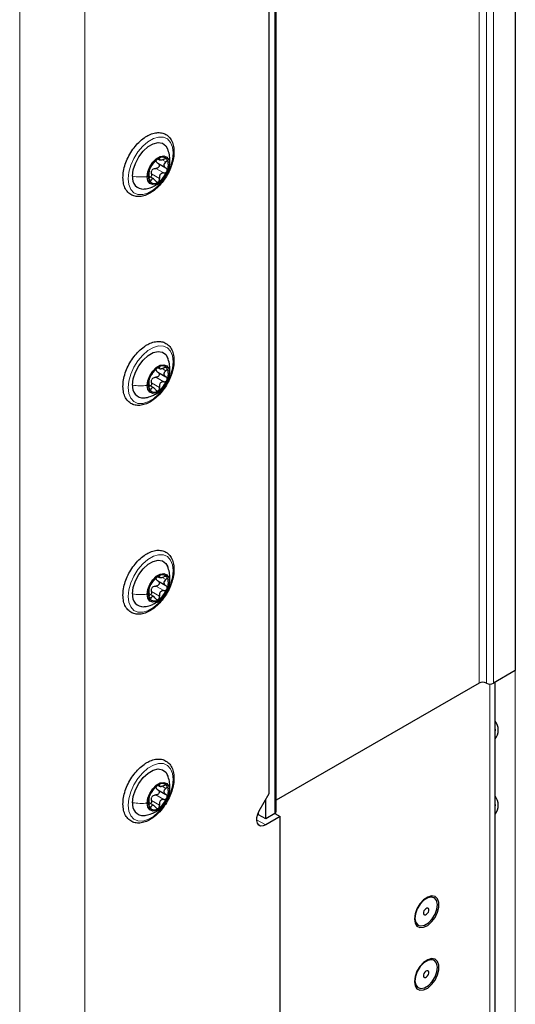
# Paper-space layout 'Blatt2' of a CAD drawing. Header units: millimetres. Extents: x 5 to 418, y 2 to 292.
# Tile 100 of 124: x 311 to 327, y 121 to 153. Entities that reach past the tile are written whole.
import ezdxf

# ---------------------------------------------------------------- set-up
doc = ezdxf.new("R2010")
doc.units = ezdxf.units.MM

psp = doc.layouts.new('Blatt2')

# ---------------------------------------------------------------- linework, layer by layer
at = {"color": 7, "linetype": 'Continuous', "lineweight": 18}
for p, q in [((311.154, 213.761), (311.154, 81.754)), ((313.275, 213.761), (313.275, 81.754)), ((326.121, 131.705), (326.121, 213.087)), ((326.357, 213.087), (326.357, 131.705)), ((326.593, 213.087), (326.593, 131.705)), ((327.3, 96.321), (327.3, 212.95)), ((319.463, 127.453), (319.463, 208.76)), ((315.683, 148.806), (315.707, 148.792)), ((315.79, 148.76), (315.917, 148.687)), ((316.045, 148.739), (316.031, 148.627)), ((315.448, 148.296), (315.707, 148.147)), ((315.593, 148.477), (315.852, 148.328)), ((315.367, 148.124), (315.433, 148.086)), ((315.683, 142.001), (315.707, 141.987)), ((315.79, 141.956), (315.917, 141.883)), ((316.045, 141.934), (316.031, 141.823)), ((315.593, 141.673), (315.852, 141.523)), ((315.367, 141.319), (315.433, 141.281)), ((315.448, 141.492), (315.707, 141.342)), ((315.683, 135.197), (315.707, 135.183)), ((315.79, 135.151), (315.917, 135.078)), ((316.045, 135.13), (316.031, 135.018)), ((315.593, 134.868), (315.852, 134.719)), ((315.367, 134.515), (315.433, 134.477)), ((315.448, 134.687), (315.707, 134.538)), ((326.475, 116.462), (326.475, 131.676)), ((315.683, 128.392), (315.707, 128.378)), ((315.79, 128.347), (315.917, 128.274)), ((315.593, 128.064), (315.852, 127.914)), ((316.045, 128.325), (316.031, 128.214)), ((315.367, 127.71), (315.433, 127.672)), ((315.448, 127.883), (315.707, 127.733)), ((318.873, 127.255), (319.168, 127.085))]:
    psp.add_line(p, q, dxfattribs=at)
at = {"color": 7, "linetype": 'Continuous', "lineweight": 25}
for p, q in [((327.3, 213.495), (327.3, 132.113)), ((319.511, 127.521), (319.511, 208.788)), ((319.286, 128.111), (319.286, 207.7)), ((315.653, 148.645), (315.915, 148.494)), ((315.664, 148.788), (315.713, 148.76)), ((315.897, 148.231), (315.919, 148.271)), ((315.523, 148.133), (315.373, 148.219)), ((315.653, 141.841), (315.915, 141.69)), ((315.664, 141.984), (315.713, 141.955)), ((315.523, 141.328), (315.373, 141.415)), ((315.897, 141.427), (315.919, 141.467)), ((315.658, 135.183), (315.713, 135.151)), ((315.653, 135.036), (315.915, 134.885)), ((315.523, 134.524), (315.373, 134.61)), ((315.897, 134.622), (315.919, 134.662)), ((327.3, 132.113), (326.593, 131.705)), ((326.121, 131.705), (319.511, 127.889)), ((326.646, 116.7), (326.646, 131.735)), ((315.664, 128.375), (315.713, 128.346)), ((315.653, 128.232), (315.915, 128.081)), ((318.96, 127.546), (319.286, 128.111)), ((315.523, 127.719), (315.373, 127.806)), ((315.897, 127.818), (315.919, 127.858)), ((319.168, 127.282), (319.168, 127.906)), ((318.932, 127.487), (318.93, 127.488)), ((318.932, 127.418), (318.932, 127.493)), ((319.168, 127.282), (318.932, 127.418)), ((319.463, 127.453), (319.168, 127.282)), ((319.468, 127.456), (319.639, 127.357)), ((319.639, 127.357), (319.168, 127.085)), ((319.639, 90.378), (319.639, 127.357)), ((324.654, 124.711), (324.65, 124.713)), ((324.134, 123.818), (324.138, 123.816)), ((324.654, 122.669), (324.65, 122.672)), ((324.134, 121.777), (324.138, 121.774))]:
    psp.add_line(p, q, dxfattribs=at)
at = {"color": 7, "linetype": 'Continuous', "lineweight": 18, "flags": 128}
for points in [[(316.151, 148.982), (316.13, 148.768), (316.067, 148.542), (315.967, 148.317), (315.835, 148.106), (315.679, 147.921), (315.508, 147.774), (315.332, 147.672), (315.161, 147.622), (315.005, 147.626), (314.873, 147.685), (314.773, 147.795), (314.711, 147.949), (314.69, 148.139), (314.711, 148.353), (314.773, 148.579), (314.873, 148.804), (315.005, 149.015), (315.161, 149.2), (315.332, 149.347), (315.508, 149.449), (315.679, 149.499), (315.835, 149.495), (315.967, 149.436), (316.067, 149.326), (316.13, 149.172), (316.151, 148.982)], [(316.151, 142.178), (316.13, 141.964), (316.067, 141.737), (315.967, 141.512), (315.835, 141.301), (315.679, 141.117), (315.508, 140.969), (315.332, 140.868), (315.161, 140.817), (315.005, 140.822), (314.873, 140.881), (314.773, 140.99), (314.711, 141.145), (314.69, 141.334), (314.711, 141.548), (314.773, 141.775), (314.873, 142), (315.005, 142.211), (315.161, 142.395), (315.332, 142.543), (315.508, 142.644), (315.679, 142.695), (315.835, 142.69), (315.967, 142.631), (316.067, 142.522), (316.13, 142.367), (316.151, 142.178)], [(316.151, 135.373), (316.13, 135.159), (316.067, 134.933), (315.967, 134.708), (315.835, 134.497), (315.679, 134.312), (315.508, 134.165), (315.332, 134.063), (315.161, 134.013), (315.005, 134.017), (314.873, 134.076), (314.773, 134.186), (314.711, 134.34), (314.69, 134.53), (314.711, 134.744), (314.773, 134.97), (314.873, 135.195), (315.005, 135.406), (315.161, 135.591), (315.332, 135.738), (315.508, 135.84), (315.679, 135.89), (315.835, 135.886), (315.967, 135.827), (316.067, 135.717), (316.13, 135.563), (316.151, 135.373)], [(316.151, 128.569), (316.13, 128.355), (316.067, 128.128), (315.967, 127.903), (315.835, 127.692), (315.679, 127.508), (315.508, 127.36), (315.332, 127.259), (315.161, 127.208), (315.005, 127.213), (314.873, 127.272), (314.773, 127.381), (314.711, 127.536), (314.69, 127.725), (314.711, 127.939), (314.773, 128.166), (314.873, 128.391), (315.005, 128.602), (315.161, 128.786), (315.332, 128.934), (315.508, 129.035), (315.679, 129.085), (315.835, 129.081), (315.967, 129.022), (316.067, 128.913), (316.13, 128.758), (316.151, 128.569)]]:
    psp.add_lwpolyline(points, dxfattribs=at)
at = {"color": 7, "linetype": 'Continuous', "lineweight": 25, "flags": 128}
for points in [[(314.831, 148.22), (314.855, 148.426), (314.925, 148.642), (315.034, 148.852), (315.176, 149.038), (315.336, 149.186), (315.504, 149.282), (315.665, 149.321), (315.806, 149.298), (315.916, 149.215), (315.972, 149.118)], [(315.305, 148.208), (315.327, 148.364), (315.39, 148.527), (315.486, 148.676), (315.605, 148.794), (315.731, 148.867), (315.849, 148.885), (315.946, 148.848), (316.009, 148.758), (316.031, 148.627)], [(316.031, 148.627), (316.009, 148.471), (315.946, 148.309), (315.849, 148.159), (315.731, 148.041), (315.605, 147.968), (315.486, 147.95), (315.39, 147.988), (315.327, 148.077), (315.305, 148.208)], [(314.831, 141.416), (314.855, 141.621), (314.925, 141.838), (315.034, 142.047), (315.176, 142.234), (315.336, 142.381), (315.504, 142.478), (315.665, 142.516), (315.806, 142.493), (315.916, 142.41), (315.979, 142.295)], [(315.305, 141.404), (315.327, 141.56), (315.39, 141.722), (315.486, 141.871), (315.605, 141.99), (315.731, 142.062), (315.849, 142.081), (315.946, 142.043), (316.009, 141.953), (316.031, 141.823)], [(316.031, 141.823), (316.009, 141.667), (315.946, 141.504), (315.849, 141.355), (315.731, 141.237), (315.605, 141.164), (315.486, 141.145), (315.39, 141.183), (315.327, 141.273), (315.305, 141.404)], [(314.831, 134.611), (314.855, 134.817), (314.925, 135.033), (315.034, 135.243), (315.176, 135.429), (315.336, 135.577), (315.504, 135.673), (315.665, 135.712), (315.806, 135.689), (315.916, 135.606), (315.979, 135.49)], [(315.305, 134.599), (315.327, 134.755), (315.39, 134.918), (315.486, 135.067), (315.605, 135.185), (315.731, 135.258), (315.849, 135.276), (315.946, 135.239), (316.009, 135.149), (316.031, 135.018)], [(316.031, 135.018), (316.009, 134.862), (315.946, 134.7), (315.849, 134.55), (315.731, 134.432), (315.605, 134.359), (315.486, 134.341), (315.39, 134.379), (315.327, 134.468), (315.305, 134.599)], [(326.646, 130.109), (326.652, 130.173), (326.646, 130.245)], [(314.831, 127.807), (314.855, 128.012), (314.925, 128.229), (315.034, 128.438), (315.176, 128.625), (315.336, 128.772), (315.504, 128.869), (315.665, 128.907), (315.806, 128.884), (315.916, 128.801), (315.979, 128.686)], [(315.305, 127.795), (315.327, 127.951), (315.39, 128.113), (315.486, 128.262), (315.605, 128.381), (315.731, 128.453), (315.849, 128.472), (315.946, 128.434), (316.009, 128.344), (316.031, 128.214)], [(316.031, 128.214), (316.009, 128.058), (315.946, 127.895), (315.849, 127.746), (315.731, 127.628), (315.605, 127.555), (315.486, 127.536), (315.39, 127.574), (315.327, 127.664), (315.305, 127.795)], [(326.646, 127.659), (326.652, 127.724), (326.646, 127.795)], [(319.168, 127.085), (319.082, 127.05), (319.004, 127.048), (318.94, 127.078), (318.896, 127.138), (318.875, 127.223), (318.879, 127.325), (318.908, 127.436), (318.96, 127.546)], [(324.012, 124.022), (324.033, 123.885), (324.096, 123.787), (324.193, 123.74), (324.314, 123.748), (324.445, 123.812), (324.573, 123.923), (324.684, 124.07), (324.765, 124.237), (324.808, 124.406), (324.808, 124.558), (324.765, 124.677), (324.684, 124.751), (324.573, 124.77), (324.445, 124.734), (324.314, 124.645), (324.193, 124.515), (324.096, 124.355), (324.033, 124.185), (324.012, 124.022)], [(324.197, 124.51), (324.103, 124.357), (324.044, 124.193), (324.027, 124.038), (324.054, 123.91), (324.122, 123.826), (324.134, 123.818)], [(324.201, 124.507), (324.107, 124.355), (324.048, 124.191), (324.031, 124.036), (324.058, 123.908), (324.126, 123.823), (324.226, 123.792), (324.347, 123.817), (324.474, 123.896), (324.591, 124.019), (324.685, 124.172), (324.744, 124.335), (324.761, 124.491), (324.734, 124.618), (324.666, 124.703), (324.566, 124.735), (324.445, 124.71), (324.318, 124.631), (324.201, 124.507)], [(324.65, 124.713), (324.562, 124.737), (324.441, 124.712), (324.314, 124.633), (324.197, 124.51)], [(324.349, 124.322), (324.324, 124.28), (324.31, 124.236), (324.309, 124.196), (324.321, 124.166), (324.345, 124.15), (324.376, 124.152), (324.411, 124.171), (324.443, 124.204), (324.468, 124.246), (324.482, 124.29), (324.483, 124.331), (324.471, 124.361), (324.447, 124.376), (324.415, 124.374), (324.381, 124.355), (324.349, 124.322)], [(324.012, 121.981), (324.033, 121.843), (324.096, 121.746), (324.193, 121.698), (324.314, 121.707), (324.445, 121.77), (324.573, 121.882), (324.684, 122.029), (324.765, 122.196), (324.808, 122.364), (324.808, 122.517), (324.765, 122.636), (324.684, 122.709), (324.573, 122.729), (324.445, 122.693), (324.314, 122.604), (324.193, 122.473), (324.096, 122.314), (324.033, 122.144), (324.012, 121.981)], [(324.201, 122.466), (324.107, 122.313), (324.048, 122.15), (324.031, 121.994), (324.058, 121.867), (324.126, 121.782), (324.226, 121.75), (324.347, 121.775), (324.474, 121.854), (324.591, 121.978), (324.685, 122.13), (324.744, 122.294), (324.761, 122.449), (324.734, 122.577), (324.666, 122.662), (324.566, 122.693), (324.445, 122.668), (324.318, 122.589), (324.201, 122.466)], [(324.65, 122.672), (324.562, 122.696), (324.441, 122.671), (324.314, 122.592), (324.197, 122.468)], [(324.197, 122.468), (324.103, 122.316), (324.044, 122.152), (324.027, 121.997), (324.054, 121.869), (324.122, 121.784), (324.134, 121.777)], [(324.349, 122.281), (324.324, 122.239), (324.31, 122.195), (324.309, 122.154), (324.321, 122.124), (324.345, 122.109), (324.376, 122.111), (324.411, 122.13), (324.443, 122.163), (324.468, 122.205), (324.482, 122.249), (324.483, 122.289), (324.471, 122.319), (324.447, 122.335), (324.415, 122.333), (324.381, 122.314), (324.349, 122.281)]]:
    psp.add_lwpolyline(points, dxfattribs=at)
at = {"color": 7, "linetype": 'Continuous', "lineweight": 25}
for centre, radius, start, end in [((316.054, 148.196), 0.716, 122.638, 159.7729), ((315.798, 148.64), 0.205, 40.5328, 129.2482), ((315.573, 148.583), 0.426, 333.4364, 26.5636), ((315.763, 148.253), 0.426, 153.4364, 206.5636), ((315.68, 148.263), 0.263, 135.2838, 147.1271), ((315.282, 148.64), 0.716, 302.638, 339.7729), ((315.181, 148.157), 0.355, 169.7453, 273.6168), ((315.538, 148.195), 0.205, 220.5328, 309.2482), ((316.054, 141.391), 0.716, 122.638, 159.7729), ((315.798, 141.835), 0.205, 40.5328, 129.2482), ((315.573, 141.778), 0.426, 333.4364, 26.5636), ((315.763, 141.448), 0.426, 153.4364, 206.5636), ((315.68, 141.459), 0.263, 135.2838, 147.1271), ((315.282, 141.835), 0.716, 302.638, 339.7729), ((315.181, 141.353), 0.355, 169.7453, 273.6168), ((315.538, 141.391), 0.205, 220.5328, 309.2482), ((316.054, 134.587), 0.716, 122.638, 159.7729), ((315.798, 135.031), 0.205, 40.5328, 129.2482), ((315.573, 134.974), 0.426, 333.4364, 26.5636), ((315.763, 134.644), 0.426, 153.4364, 206.5636), ((315.68, 134.654), 0.263, 135.2838, 147.1271), ((315.282, 135.031), 0.716, 302.638, 339.7729), ((315.181, 134.548), 0.355, 169.7453, 273.6168), ((315.538, 134.586), 0.205, 220.5328, 309.2482), ((326.239, 131.477), 0.256, 62.6097, 117.3903), ((326.475, 131.932), 0.256, 242.6097, 297.3903), ((326.275, 130.177), 0.471, 321.9227, 38.0773), ((316.054, 127.782), 0.716, 122.638, 159.7729), ((315.798, 128.226), 0.205, 40.5328, 129.2482), ((315.573, 128.169), 0.426, 333.4364, 26.5636), ((315.763, 127.839), 0.426, 153.4364, 206.5636), ((315.68, 127.85), 0.263, 135.2838, 147.1271), ((315.181, 127.744), 0.355, 169.7453, 273.6168), ((315.282, 128.226), 0.716, 302.638, 339.7729), ((326.275, 127.727), 0.471, 321.9227, 38.0773), ((315.538, 127.782), 0.205, 220.5328, 309.2482), ((319.428, 127.529), 0.0838, 294.3747, 354.3052)]:
    psp.add_arc(centre, radius, start, end, dxfattribs=at)
for points, knots in [([(315.3, 149.532), (315.268, 149.512), (315.177, 149.456), (315.032, 149.332), (314.875, 149.153), (314.739, 148.948), (314.631, 148.728), (314.556, 148.502), (314.517, 148.28), (314.517, 148.071), (314.559, 147.884), (314.643, 147.73), (314.764, 147.62), (314.911, 147.561), (315.072, 147.553), (315.242, 147.591), (315.418, 147.675), (315.593, 147.803), (315.758, 147.968), (315.904, 148.163), (316.024, 148.377), (316.115, 148.602), (316.17, 148.827), (316.187, 149.043), (316.163, 149.241), (316.098, 149.41), (315.992, 149.541), (315.854, 149.622), (315.699, 149.652), (315.532, 149.634), (315.397, 149.585), (315.32, 149.543), (315.3, 149.532)], [0, 0, 0, 0, 0.018673, 0.053858, 0.088978, 0.124026, 0.159069, 0.19418, 0.229444, 0.26495, 0.300703, 0.336174, 0.3704, 0.403215, 0.435664, 0.4689, 0.503345, 0.538446, 0.573603, 0.608677, 0.643711, 0.678787, 0.713972, 0.749363, 0.785021, 0.82072, 0.8556, 0.888944, 0.92147, 0.95423, 0.98818, 1, 1, 1, 1]), ([(316.049, 148.738), (316.046, 148.799), (316.04, 148.928), (315.995, 149.053), (315.971, 149.12)], [0, 0, 0, 0, 0.469367, 1, 1, 1, 1]), ([(315.433, 148.537), (315.44, 148.546), (315.452, 148.56), (315.475, 148.591), (315.495, 148.617), (315.518, 148.644), (315.548, 148.68), (315.566, 148.702), (315.578, 148.717)], [0, 0, 0, 0, 0.2492191, 0.3743567, 0.4989469, 0.6240198, 0.7497675, 1, 1, 1, 1]), ([(315.668, 148.799), (315.66, 148.794), (315.643, 148.783), (315.618, 148.761), (315.595, 148.738), (315.584, 148.724), (315.578, 148.717)], [0, 0, 0, 0, 0.24999, 0.499611, 0.749127, 1, 1, 1, 1]), ([(315.657, 148.643), (315.665, 148.638), (315.681, 148.627), (315.697, 148.602), (315.702, 148.573), (315.696, 148.542), (315.679, 148.513), (315.654, 148.491), (315.624, 148.478), (315.603, 148.478), (315.593, 148.477)], [0, 0, 0, 0, 0.125212, 0.249468, 0.37431, 0.49905, 0.623887, 0.749382, 0.874437, 1, 1, 1, 1]), ([(315.657, 148.643), (315.643, 148.652), (315.615, 148.67), (315.602, 148.699), (315.596, 148.713)], [0, 0, 0, 0, 0.500609, 1, 1, 1, 1]), ([(315.707, 148.792), (315.708, 148.796), (315.711, 148.805), (315.704, 148.811), (315.69, 148.81), (315.675, 148.802), (315.668, 148.799)], [0, 0, 0, 0, 0.249853, 0.499901, 0.750114, 1, 1, 1, 1]), ([(315.707, 148.792), (315.705, 148.782), (315.701, 148.768), (315.714, 148.758), (315.732, 148.754), (315.757, 148.754), (315.797, 148.76), (315.83, 148.771), (315.852, 148.779)], [0, 0, 0, 0, 0.24922, 0.374358, 0.498948, 0.624021, 0.749768, 1, 1, 1, 1]), ([(315.954, 148.773), (315.949, 148.778), (315.939, 148.788), (315.913, 148.792), (315.883, 148.789), (315.863, 148.782), (315.852, 148.779)], [0, 0, 0, 0, 0.249858, 0.499467, 0.749011, 1, 1, 1, 1]), ([(315.917, 148.687), (315.9, 148.673), (315.874, 148.651), (315.856, 148.614), (315.85, 148.586), (315.856, 148.557), (315.874, 148.523), (315.899, 148.505), (315.917, 148.493)], [0, 0, 0, 0, 0.249194, 0.37433, 0.498925, 0.624004, 0.749757, 1, 1, 1, 1]), ([(315.917, 148.687), (315.925, 148.694), (315.941, 148.707), (315.956, 148.731), (315.962, 148.755), (315.956, 148.767), (315.954, 148.773)], [0, 0, 0, 0, 0.249806, 0.500054, 0.750309, 1, 1, 1, 1]), ([(315.919, 148.271), (315.939, 148.303), (315.993, 148.393), (316.039, 148.554), (316.044, 148.68), (316.047, 148.738)], [0, 0, 0, 0, 0.226944, 0.643455, 1, 1, 1, 1]), ([(315.382, 148.443), (315.378, 148.433), (315.371, 148.414), (315.366, 148.391), (315.365, 148.375), (315.368, 148.372), (315.369, 148.371)], [0, 0, 0, 0, 0.250032, 0.4996317, 0.7492275, 1, 1, 1, 1]), ([(315.369, 148.177), (315.371, 148.2), (315.375, 148.234), (315.377, 148.28), (315.377, 148.312), (315.377, 148.338), (315.375, 148.363), (315.371, 148.368), (315.369, 148.371)], [0, 0, 0, 0, 0.249194, 0.37433, 0.498925, 0.624004, 0.749757, 1, 1, 1, 1]), ([(315.433, 148.537), (315.43, 148.532), (315.423, 148.524), (315.409, 148.501), (315.395, 148.474), (315.386, 148.453), (315.382, 148.443)], [0, 0, 0, 0, 0.249816, 0.499908, 0.75012, 1, 1, 1, 1]), ([(315.448, 148.296), (315.449, 148.286), (315.451, 148.264), (315.445, 148.232), (315.433, 148.207), (315.421, 148.197), (315.417, 148.194)], [0, 0, 0, 0, 0.278955, 0.555759, 0.833842, 1, 1, 1, 1]), ([(315.448, 148.296), (315.445, 148.315), (315.44, 148.353), (315.453, 148.388), (315.459, 148.406)], [0, 0, 0, 0, 0.500646, 1, 1, 1, 1]), ([(315.493, 148.448), (315.509, 148.458), (315.54, 148.477), (315.575, 148.477), (315.593, 148.477)], [0, 0, 0, 0, 0.49811, 1, 1, 1, 1]), ([(315.852, 148.328), (315.83, 148.327), (315.797, 148.325), (315.757, 148.304), (315.732, 148.281), (315.715, 148.251), (315.701, 148.206), (315.705, 148.17), (315.707, 148.147)], [0, 0, 0, 0, 0.249219, 0.374357, 0.498947, 0.62402, 0.749767, 1, 1, 1, 1]), ([(315.852, 148.328), (315.863, 148.328), (315.883, 148.329), (315.913, 148.342), (315.939, 148.363), (315.949, 148.382), (315.954, 148.392)], [0, 0, 0, 0, 0.249816, 0.499908, 0.75012, 1, 1, 1, 1]), ([(315.954, 148.392), (315.956, 148.402), (315.962, 148.423), (315.956, 148.452), (315.941, 148.477), (315.925, 148.488), (315.917, 148.493)], [0, 0, 0, 0, 0.250032, 0.4996317, 0.7492275, 1, 1, 1, 1]), ([(315.205, 147.807), (315.227, 147.809), (315.313, 147.814), (315.441, 147.856), (315.539, 147.906), (315.581, 147.927)], [0, 0, 0, 0, 0.169977, 0.645913, 1, 1, 1, 1]), ([(315.369, 148.177), (315.368, 148.166), (315.365, 148.145), (315.366, 148.112), (315.371, 148.082), (315.378, 148.069), (315.382, 148.062)], [0, 0, 0, 0, 0.249806, 0.5000545, 0.7503094, 1, 1, 1, 1]), ([(315.382, 148.062), (315.386, 148.058), (315.395, 148.049), (315.409, 148.051), (315.423, 148.063), (315.43, 148.078), (315.433, 148.086)], [0, 0, 0, 0, 0.249858, 0.499467, 0.749011, 1, 1, 1, 1]), ([(315.578, 148.073), (315.566, 148.09), (315.548, 148.117), (315.518, 148.137), (315.496, 148.144), (315.475, 148.141), (315.452, 148.126), (315.44, 148.102), (315.433, 148.086)], [0, 0, 0, 0, 0.24922, 0.374358, 0.498948, 0.624021, 0.749768, 1, 1, 1, 1]), ([(315.578, 148.073), (315.584, 148.064), (315.595, 148.048), (315.618, 148.032), (315.643, 148.027), (315.66, 148.033), (315.668, 148.037)], [0, 0, 0, 0, 0.249853, 0.499901, 0.750114, 1, 1, 1, 1]), ([(315.581, 147.927), (315.643, 147.966), (315.721, 148.014), (315.779, 148.082), (315.79, 148.095)], [0, 0, 0, 0, 0.813012, 1, 1, 1, 1]), ([(315.668, 148.037), (315.675, 148.042), (315.69, 148.053), (315.704, 148.082), (315.711, 148.114), (315.708, 148.136), (315.707, 148.147)], [0, 0, 0, 0, 0.24999, 0.499611, 0.749127, 1, 1, 1, 1]), ([(315.3, 142.727), (315.268, 142.708), (315.177, 142.652), (315.032, 142.527), (314.875, 142.348), (314.739, 142.144), (314.631, 141.924), (314.556, 141.698), (314.517, 141.475), (314.517, 141.266), (314.559, 141.079), (314.643, 140.925), (314.764, 140.815), (314.911, 140.757), (315.072, 140.748), (315.242, 140.786), (315.418, 140.87), (315.593, 140.998), (315.758, 141.163), (315.904, 141.358), (316.024, 141.572), (316.115, 141.797), (316.17, 142.022), (316.187, 142.238), (316.163, 142.436), (316.098, 142.606), (315.992, 142.736), (315.854, 142.818), (315.699, 142.848), (315.532, 142.83), (315.397, 142.781), (315.32, 142.738), (315.3, 142.727)], [0, 0, 0, 0, 0.018673, 0.053858, 0.088978, 0.124026, 0.159069, 0.19418, 0.229444, 0.26495, 0.300703, 0.336174, 0.3704, 0.403215, 0.435664, 0.4689, 0.503345, 0.538446, 0.573603, 0.608677, 0.643711, 0.678787, 0.713972, 0.749363, 0.785021, 0.82072, 0.8556, 0.888944, 0.92147, 0.95423, 0.98818, 1, 1, 1, 1]), ([(316.049, 141.934), (316.046, 141.994), (316.04, 142.123), (315.995, 142.248), (315.971, 142.315)], [0, 0, 0, 0, 0.469367, 1, 1, 1, 1]), ([(315.433, 141.732), (315.44, 141.741), (315.452, 141.756), (315.475, 141.787), (315.495, 141.813), (315.518, 141.84), (315.548, 141.875), (315.566, 141.898), (315.578, 141.913)], [0, 0, 0, 0, 0.2492191, 0.3743567, 0.4989469, 0.6240198, 0.7497675, 1, 1, 1, 1]), ([(315.668, 141.994), (315.66, 141.989), (315.643, 141.979), (315.618, 141.957), (315.595, 141.934), (315.584, 141.92), (315.578, 141.913)], [0, 0, 0, 0, 0.24999, 0.499611, 0.749127, 1, 1, 1, 1]), ([(315.657, 141.838), (315.665, 141.833), (315.681, 141.822), (315.697, 141.798), (315.702, 141.768), (315.696, 141.737), (315.679, 141.708), (315.654, 141.687), (315.624, 141.674), (315.603, 141.673), (315.593, 141.673)], [0, 0, 0, 0, 0.125212, 0.249468, 0.37431, 0.49905, 0.623887, 0.749382, 0.874437, 1, 1, 1, 1]), ([(315.657, 141.838), (315.643, 141.847), (315.615, 141.865), (315.602, 141.894), (315.596, 141.908)], [0, 0, 0, 0, 0.500609, 1, 1, 1, 1]), ([(315.707, 141.987), (315.708, 141.991), (315.711, 142), (315.704, 142.006), (315.69, 142.005), (315.675, 141.998), (315.668, 141.994)], [0, 0, 0, 0, 0.249853, 0.499901, 0.750114, 1, 1, 1, 1]), ([(315.707, 141.987), (315.705, 141.978), (315.701, 141.964), (315.714, 141.954), (315.732, 141.949), (315.757, 141.95), (315.797, 141.955), (315.83, 141.967), (315.852, 141.974)], [0, 0, 0, 0, 0.24922, 0.374358, 0.498948, 0.624021, 0.749768, 1, 1, 1, 1]), ([(315.954, 141.969), (315.949, 141.973), (315.939, 141.983), (315.913, 141.988), (315.883, 141.985), (315.863, 141.978), (315.852, 141.974)], [0, 0, 0, 0, 0.249858, 0.499467, 0.749011, 1, 1, 1, 1]), ([(315.917, 141.883), (315.9, 141.868), (315.874, 141.846), (315.856, 141.81), (315.85, 141.781), (315.856, 141.753), (315.874, 141.718), (315.899, 141.7), (315.917, 141.689)], [0, 0, 0, 0, 0.249194, 0.37433, 0.498925, 0.624004, 0.749757, 1, 1, 1, 1]), ([(315.917, 141.883), (315.925, 141.889), (315.941, 141.903), (315.956, 141.926), (315.962, 141.95), (315.956, 141.962), (315.954, 141.969)], [0, 0, 0, 0, 0.249806, 0.500054, 0.750309, 1, 1, 1, 1]), ([(315.919, 141.467), (315.939, 141.499), (315.993, 141.589), (316.039, 141.749), (316.044, 141.875), (316.047, 141.934)], [0, 0, 0, 0, 0.226944, 0.643455, 1, 1, 1, 1]), ([(315.382, 141.639), (315.378, 141.629), (315.371, 141.609), (315.366, 141.586), (315.365, 141.571), (315.368, 141.568), (315.369, 141.566)], [0, 0, 0, 0, 0.250032, 0.4996317, 0.7492275, 1, 1, 1, 1]), ([(315.369, 141.372), (315.371, 141.395), (315.375, 141.43), (315.377, 141.476), (315.377, 141.507), (315.377, 141.533), (315.375, 141.558), (315.371, 141.563), (315.369, 141.566)], [0, 0, 0, 0, 0.2491937, 0.3743301, 0.4989253, 0.6240038, 0.7497569, 1, 1, 1, 1]), ([(315.433, 141.732), (315.43, 141.728), (315.423, 141.719), (315.409, 141.697), (315.395, 141.669), (315.386, 141.649), (315.382, 141.639)], [0, 0, 0, 0, 0.249816, 0.499908, 0.75012, 1, 1, 1, 1]), ([(315.448, 141.492), (315.445, 141.511), (315.44, 141.548), (315.453, 141.584), (315.459, 141.601)], [0, 0, 0, 0, 0.500646, 1, 1, 1, 1]), ([(315.493, 141.644), (315.509, 141.653), (315.54, 141.672), (315.575, 141.673), (315.593, 141.673)], [0, 0, 0, 0, 0.49811, 1, 1, 1, 1]), ([(315.852, 141.523), (315.83, 141.522), (315.797, 141.521), (315.757, 141.499), (315.732, 141.476), (315.715, 141.446), (315.701, 141.401), (315.705, 141.366), (315.707, 141.342)], [0, 0, 0, 0, 0.249219, 0.374357, 0.498947, 0.62402, 0.749767, 1, 1, 1, 1]), ([(315.852, 141.523), (315.863, 141.524), (315.883, 141.524), (315.913, 141.537), (315.939, 141.558), (315.949, 141.578), (315.954, 141.588)], [0, 0, 0, 0, 0.249816, 0.499908, 0.75012, 1, 1, 1, 1]), ([(315.954, 141.588), (315.956, 141.598), (315.962, 141.618), (315.956, 141.648), (315.941, 141.673), (315.925, 141.683), (315.917, 141.689)], [0, 0, 0, 0, 0.250032, 0.499632, 0.749228, 1, 1, 1, 1]), ([(315.369, 141.372), (315.368, 141.362), (315.365, 141.341), (315.366, 141.308), (315.371, 141.277), (315.378, 141.264), (315.382, 141.258)], [0, 0, 0, 0, 0.249806, 0.500054, 0.750309, 1, 1, 1, 1]), ([(315.382, 141.258), (315.386, 141.253), (315.395, 141.244), (315.409, 141.246), (315.423, 141.259), (315.43, 141.274), (315.433, 141.281)], [0, 0, 0, 0, 0.249858, 0.499467, 0.749011, 1, 1, 1, 1]), ([(315.448, 141.492), (315.449, 141.481), (315.451, 141.459), (315.445, 141.427), (315.433, 141.402), (315.421, 141.393), (315.417, 141.389)], [0, 0, 0, 0, 0.278955, 0.555759, 0.833842, 1, 1, 1, 1]), ([(315.578, 141.268), (315.566, 141.286), (315.548, 141.312), (315.518, 141.332), (315.496, 141.339), (315.475, 141.336), (315.452, 141.321), (315.44, 141.297), (315.433, 141.281)], [0, 0, 0, 0, 0.24922, 0.374358, 0.498948, 0.624021, 0.749768, 1, 1, 1, 1]), ([(315.578, 141.268), (315.584, 141.26), (315.595, 141.243), (315.618, 141.228), (315.643, 141.222), (315.66, 141.229), (315.668, 141.232)], [0, 0, 0, 0, 0.249853, 0.499901, 0.750114, 1, 1, 1, 1]), ([(315.581, 141.123), (315.643, 141.161), (315.721, 141.209), (315.779, 141.278), (315.79, 141.291)], [0, 0, 0, 0, 0.813012, 1, 1, 1, 1]), ([(315.668, 141.232), (315.675, 141.238), (315.69, 141.249), (315.704, 141.277), (315.711, 141.31), (315.708, 141.331), (315.707, 141.342)], [0, 0, 0, 0, 0.24999, 0.499611, 0.749127, 1, 1, 1, 1]), ([(315.205, 141.003), (315.227, 141.004), (315.313, 141.01), (315.441, 141.051), (315.539, 141.101), (315.581, 141.123)], [0, 0, 0, 0, 0.169977, 0.645913, 1, 1, 1, 1]), ([(315.3, 135.923), (315.268, 135.903), (315.177, 135.847), (315.032, 135.723), (314.875, 135.544), (314.739, 135.339), (314.631, 135.119), (314.556, 134.893), (314.517, 134.671), (314.517, 134.462), (314.559, 134.275), (314.643, 134.121), (314.764, 134.011), (314.911, 133.952), (315.072, 133.944), (315.242, 133.982), (315.418, 134.066), (315.593, 134.193), (315.758, 134.359), (315.904, 134.554), (316.024, 134.768), (316.115, 134.993), (316.17, 135.218), (316.187, 135.434), (316.163, 135.632), (316.098, 135.801), (315.992, 135.932), (315.854, 136.013), (315.699, 136.043), (315.532, 136.025), (315.397, 135.976), (315.32, 135.934), (315.3, 135.923)], [0, 0, 0, 0, 0.018673, 0.053858, 0.088978, 0.124026, 0.159069, 0.19418, 0.229444, 0.26495, 0.300703, 0.336174, 0.3704, 0.403215, 0.435664, 0.4689, 0.503345, 0.538446, 0.573603, 0.608677, 0.643711, 0.678787, 0.713972, 0.749363, 0.785021, 0.82072, 0.8556, 0.888944, 0.92147, 0.95423, 0.98818, 1, 1, 1, 1]), ([(316.049, 135.129), (316.046, 135.19), (316.04, 135.319), (315.995, 135.444), (315.971, 135.511)], [0, 0, 0, 0, 0.469367, 1, 1, 1, 1]), ([(315.433, 134.927), (315.44, 134.937), (315.452, 134.951), (315.475, 134.982), (315.495, 135.008), (315.518, 135.035), (315.548, 135.071), (315.566, 135.093), (315.578, 135.108)], [0, 0, 0, 0, 0.2492191, 0.3743567, 0.4989469, 0.6240198, 0.7497675, 1, 1, 1, 1]), ([(315.668, 135.19), (315.66, 135.185), (315.643, 135.174), (315.618, 135.152), (315.595, 135.129), (315.584, 135.115), (315.578, 135.108)], [0, 0, 0, 0, 0.2499898, 0.4996108, 0.7491272, 1, 1, 1, 1]), ([(315.657, 135.034), (315.643, 135.043), (315.615, 135.061), (315.602, 135.089), (315.596, 135.104)], [0, 0, 0, 0, 0.500609, 1, 1, 1, 1]), ([(315.707, 135.183), (315.708, 135.187), (315.711, 135.196), (315.704, 135.202), (315.69, 135.201), (315.675, 135.193), (315.668, 135.19)], [0, 0, 0, 0, 0.249853, 0.499901, 0.750114, 1, 1, 1, 1]), ([(315.707, 135.183), (315.705, 135.173), (315.701, 135.159), (315.714, 135.149), (315.732, 135.145), (315.757, 135.145), (315.797, 135.151), (315.83, 135.162), (315.852, 135.17)], [0, 0, 0, 0, 0.24922, 0.374358, 0.498948, 0.624021, 0.749768, 1, 1, 1, 1]), ([(315.954, 135.164), (315.949, 135.169), (315.939, 135.179), (315.913, 135.183), (315.883, 135.18), (315.863, 135.173), (315.852, 135.17)], [0, 0, 0, 0, 0.249858, 0.499467, 0.749011, 1, 1, 1, 1]), ([(315.917, 135.078), (315.9, 135.064), (315.874, 135.042), (315.856, 135.005), (315.85, 134.977), (315.856, 134.948), (315.874, 134.914), (315.899, 134.896), (315.917, 134.884)], [0, 0, 0, 0, 0.249194, 0.37433, 0.498925, 0.624004, 0.749757, 1, 1, 1, 1]), ([(315.917, 135.078), (315.925, 135.085), (315.941, 135.098), (315.956, 135.122), (315.962, 135.146), (315.956, 135.158), (315.954, 135.164)], [0, 0, 0, 0, 0.249806, 0.500054, 0.750309, 1, 1, 1, 1]), ([(315.919, 134.662), (315.939, 134.694), (315.993, 134.784), (316.039, 134.945), (316.044, 135.071), (316.047, 135.129)], [0, 0, 0, 0, 0.226944, 0.643455, 1, 1, 1, 1]), ([(315.382, 134.834), (315.378, 134.824), (315.371, 134.805), (315.366, 134.782), (315.365, 134.766), (315.368, 134.763), (315.369, 134.762)], [0, 0, 0, 0, 0.250032, 0.4996317, 0.7492275, 1, 1, 1, 1]), ([(315.369, 134.568), (315.371, 134.591), (315.375, 134.625), (315.377, 134.671), (315.377, 134.703), (315.377, 134.728), (315.375, 134.754), (315.371, 134.759), (315.369, 134.762)], [0, 0, 0, 0, 0.2491937, 0.3743301, 0.4989253, 0.6240038, 0.7497569, 1, 1, 1, 1]), ([(315.433, 134.927), (315.43, 134.923), (315.423, 134.915), (315.409, 134.892), (315.395, 134.865), (315.386, 134.844), (315.382, 134.834)], [0, 0, 0, 0, 0.249816, 0.4999076, 0.7501199, 1, 1, 1, 1]), ([(315.448, 134.687), (315.445, 134.706), (315.44, 134.744), (315.453, 134.779), (315.459, 134.797)], [0, 0, 0, 0, 0.500646, 1, 1, 1, 1]), ([(315.493, 134.839), (315.509, 134.849), (315.54, 134.868), (315.575, 134.868), (315.593, 134.868)], [0, 0, 0, 0, 0.49811, 1, 1, 1, 1]), ([(315.657, 135.034), (315.665, 135.029), (315.681, 135.018), (315.697, 134.993), (315.702, 134.964), (315.696, 134.932), (315.679, 134.904), (315.654, 134.882), (315.624, 134.869), (315.603, 134.869), (315.593, 134.868)], [0, 0, 0, 0, 0.125212, 0.249468, 0.37431, 0.49905, 0.623887, 0.749382, 0.874437, 1, 1, 1, 1]), ([(315.852, 134.719), (315.863, 134.719), (315.883, 134.72), (315.913, 134.733), (315.939, 134.754), (315.949, 134.773), (315.954, 134.783)], [0, 0, 0, 0, 0.249816, 0.499908, 0.75012, 1, 1, 1, 1]), ([(315.954, 134.783), (315.956, 134.793), (315.962, 134.814), (315.956, 134.843), (315.941, 134.868), (315.925, 134.879), (315.917, 134.884)], [0, 0, 0, 0, 0.250032, 0.499632, 0.749228, 1, 1, 1, 1]), ([(315.369, 134.568), (315.368, 134.557), (315.365, 134.536), (315.366, 134.503), (315.371, 134.473), (315.378, 134.46), (315.382, 134.453)], [0, 0, 0, 0, 0.249806, 0.500054, 0.750309, 1, 1, 1, 1]), ([(315.382, 134.453), (315.386, 134.449), (315.395, 134.44), (315.409, 134.442), (315.423, 134.454), (315.43, 134.469), (315.433, 134.477)], [0, 0, 0, 0, 0.249858, 0.499467, 0.749011, 1, 1, 1, 1]), ([(315.448, 134.687), (315.449, 134.677), (315.451, 134.655), (315.445, 134.623), (315.433, 134.598), (315.421, 134.588), (315.417, 134.585)], [0, 0, 0, 0, 0.278955, 0.555759, 0.833842, 1, 1, 1, 1]), ([(315.578, 134.464), (315.566, 134.481), (315.548, 134.508), (315.518, 134.528), (315.496, 134.535), (315.475, 134.532), (315.452, 134.517), (315.44, 134.493), (315.433, 134.477)], [0, 0, 0, 0, 0.24922, 0.374358, 0.498948, 0.624021, 0.749768, 1, 1, 1, 1]), ([(315.578, 134.464), (315.584, 134.455), (315.595, 134.439), (315.618, 134.423), (315.643, 134.418), (315.66, 134.424), (315.668, 134.428)], [0, 0, 0, 0, 0.249853, 0.499901, 0.750114, 1, 1, 1, 1]), ([(315.581, 134.318), (315.643, 134.357), (315.721, 134.405), (315.779, 134.473), (315.79, 134.486)], [0, 0, 0, 0, 0.813012, 1, 1, 1, 1]), ([(315.668, 134.428), (315.675, 134.433), (315.69, 134.444), (315.704, 134.473), (315.711, 134.505), (315.708, 134.527), (315.707, 134.538)], [0, 0, 0, 0, 0.24999, 0.499611, 0.749127, 1, 1, 1, 1]), ([(315.852, 134.719), (315.83, 134.718), (315.797, 134.716), (315.757, 134.695), (315.732, 134.672), (315.715, 134.642), (315.701, 134.597), (315.705, 134.561), (315.707, 134.538)], [0, 0, 0, 0, 0.249219, 0.374357, 0.498947, 0.62402, 0.749767, 1, 1, 1, 1]), ([(315.205, 134.198), (315.227, 134.2), (315.313, 134.205), (315.441, 134.247), (315.539, 134.297), (315.581, 134.318)], [0, 0, 0, 0, 0.169977, 0.645913, 1, 1, 1, 1]), ([(315.3, 129.118), (315.268, 129.099), (315.177, 129.043), (315.032, 128.918), (314.875, 128.739), (314.739, 128.535), (314.631, 128.315), (314.556, 128.089), (314.517, 127.866), (314.517, 127.657), (314.559, 127.47), (314.643, 127.316), (314.764, 127.206), (314.911, 127.148), (315.072, 127.139), (315.242, 127.177), (315.418, 127.261), (315.593, 127.389), (315.758, 127.554), (315.904, 127.749), (316.024, 127.963), (316.115, 128.188), (316.17, 128.413), (316.187, 128.629), (316.163, 128.827), (316.098, 128.997), (315.992, 129.127), (315.854, 129.209), (315.699, 129.239), (315.532, 129.221), (315.397, 129.172), (315.32, 129.129), (315.3, 129.118)], [0, 0, 0, 0, 0.018673, 0.053858, 0.088978, 0.124026, 0.159069, 0.19418, 0.229444, 0.26495, 0.300703, 0.336174, 0.3704, 0.403215, 0.435664, 0.4689, 0.503345, 0.538446, 0.573603, 0.608677, 0.643711, 0.678787, 0.713972, 0.749363, 0.785021, 0.82072, 0.8556, 0.888944, 0.92147, 0.95423, 0.98818, 1, 1, 1, 1]), ([(316.049, 128.325), (316.046, 128.385), (316.04, 128.514), (315.995, 128.639), (315.971, 128.706)], [0, 0, 0, 0, 0.4693672, 1, 1, 1, 1]), ([(315.668, 128.385), (315.66, 128.38), (315.643, 128.37), (315.618, 128.348), (315.595, 128.325), (315.584, 128.311), (315.578, 128.304)], [0, 0, 0, 0, 0.24999, 0.499611, 0.749127, 1, 1, 1, 1]), ([(315.707, 128.378), (315.708, 128.382), (315.711, 128.391), (315.704, 128.397), (315.69, 128.396), (315.675, 128.389), (315.668, 128.385)], [0, 0, 0, 0, 0.249853, 0.499901, 0.750114, 1, 1, 1, 1]), ([(315.707, 128.378), (315.705, 128.369), (315.701, 128.355), (315.714, 128.345), (315.732, 128.34), (315.757, 128.341), (315.797, 128.346), (315.83, 128.358), (315.852, 128.365)], [0, 0, 0, 0, 0.24922, 0.374358, 0.498948, 0.624021, 0.749768, 1, 1, 1, 1]), ([(315.954, 128.36), (315.949, 128.364), (315.939, 128.374), (315.913, 128.379), (315.883, 128.376), (315.863, 128.369), (315.852, 128.365)], [0, 0, 0, 0, 0.249858, 0.499467, 0.749011, 1, 1, 1, 1]), ([(315.917, 128.274), (315.925, 128.28), (315.941, 128.294), (315.956, 128.317), (315.962, 128.341), (315.956, 128.353), (315.954, 128.36)], [0, 0, 0, 0, 0.249806, 0.5000545, 0.7503094, 1, 1, 1, 1]), ([(315.382, 128.03), (315.378, 128.02), (315.371, 128), (315.366, 127.977), (315.365, 127.962), (315.368, 127.959), (315.369, 127.957)], [0, 0, 0, 0, 0.250032, 0.499632, 0.749228, 1, 1, 1, 1]), ([(315.433, 128.123), (315.43, 128.119), (315.423, 128.11), (315.409, 128.088), (315.395, 128.06), (315.386, 128.04), (315.382, 128.03)], [0, 0, 0, 0, 0.249816, 0.4999076, 0.7501199, 1, 1, 1, 1]), ([(315.433, 128.123), (315.44, 128.132), (315.452, 128.147), (315.475, 128.178), (315.495, 128.204), (315.518, 128.231), (315.548, 128.266), (315.566, 128.289), (315.578, 128.304)], [0, 0, 0, 0, 0.249219, 0.374357, 0.498947, 0.62402, 0.749767, 1, 1, 1, 1]), ([(315.493, 128.035), (315.509, 128.044), (315.54, 128.063), (315.575, 128.064), (315.593, 128.064)], [0, 0, 0, 0, 0.4981104, 1, 1, 1, 1]), ([(315.657, 128.229), (315.665, 128.224), (315.681, 128.213), (315.697, 128.189), (315.702, 128.159), (315.696, 128.128), (315.679, 128.099), (315.654, 128.078), (315.624, 128.065), (315.603, 128.064), (315.593, 128.064)], [0, 0, 0, 0, 0.125212, 0.249468, 0.37431, 0.49905, 0.623887, 0.749382, 0.874437, 1, 1, 1, 1]), ([(315.657, 128.229), (315.643, 128.238), (315.615, 128.256), (315.602, 128.285), (315.596, 128.299)], [0, 0, 0, 0, 0.5006091, 1, 1, 1, 1]), ([(315.917, 128.274), (315.9, 128.259), (315.874, 128.237), (315.856, 128.201), (315.85, 128.172), (315.856, 128.144), (315.874, 128.109), (315.899, 128.091), (315.917, 128.08)], [0, 0, 0, 0, 0.2491937, 0.3743301, 0.4989253, 0.6240038, 0.7497569, 1, 1, 1, 1]), ([(315.954, 127.979), (315.956, 127.989), (315.962, 128.009), (315.956, 128.039), (315.941, 128.064), (315.925, 128.074), (315.917, 128.08)], [0, 0, 0, 0, 0.250032, 0.499632, 0.749228, 1, 1, 1, 1]), ([(315.919, 127.858), (315.939, 127.89), (315.993, 127.98), (316.039, 128.14), (316.044, 128.266), (316.047, 128.325)], [0, 0, 0, 0, 0.226944, 0.643455, 1, 1, 1, 1]), ([(315.369, 127.763), (315.368, 127.753), (315.365, 127.732), (315.366, 127.699), (315.371, 127.668), (315.378, 127.655), (315.382, 127.649)], [0, 0, 0, 0, 0.249806, 0.500054, 0.750309, 1, 1, 1, 1]), ([(315.369, 127.763), (315.371, 127.786), (315.375, 127.821), (315.377, 127.867), (315.377, 127.898), (315.377, 127.924), (315.375, 127.949), (315.371, 127.954), (315.369, 127.957)], [0, 0, 0, 0, 0.2491937, 0.3743301, 0.4989253, 0.6240038, 0.7497569, 1, 1, 1, 1]), ([(315.448, 127.883), (315.449, 127.872), (315.451, 127.85), (315.445, 127.818), (315.433, 127.793), (315.421, 127.784), (315.417, 127.78)], [0, 0, 0, 0, 0.278955, 0.555759, 0.833842, 1, 1, 1, 1]), ([(315.578, 127.659), (315.566, 127.677), (315.548, 127.703), (315.518, 127.723), (315.496, 127.73), (315.475, 127.727), (315.452, 127.712), (315.44, 127.688), (315.433, 127.672)], [0, 0, 0, 0, 0.2492203, 0.374358, 0.498948, 0.6240206, 0.749768, 1, 1, 1, 1]), ([(315.448, 127.883), (315.445, 127.902), (315.44, 127.939), (315.453, 127.975), (315.459, 127.992)], [0, 0, 0, 0, 0.500646, 1, 1, 1, 1]), ([(315.668, 127.623), (315.675, 127.629), (315.69, 127.64), (315.704, 127.668), (315.711, 127.701), (315.708, 127.722), (315.707, 127.733)], [0, 0, 0, 0, 0.24999, 0.499611, 0.749127, 1, 1, 1, 1]), ([(315.852, 127.914), (315.83, 127.913), (315.797, 127.912), (315.757, 127.89), (315.732, 127.867), (315.715, 127.837), (315.701, 127.792), (315.705, 127.757), (315.707, 127.733)], [0, 0, 0, 0, 0.2492191, 0.3743567, 0.4989469, 0.6240198, 0.7497675, 1, 1, 1, 1]), ([(315.852, 127.914), (315.863, 127.915), (315.883, 127.915), (315.913, 127.928), (315.939, 127.949), (315.949, 127.969), (315.954, 127.979)], [0, 0, 0, 0, 0.249816, 0.499908, 0.75012, 1, 1, 1, 1]), ([(315.205, 127.394), (315.227, 127.395), (315.313, 127.401), (315.441, 127.442), (315.539, 127.492), (315.581, 127.514)], [0, 0, 0, 0, 0.169977, 0.645913, 1, 1, 1, 1]), ([(315.382, 127.649), (315.386, 127.644), (315.395, 127.635), (315.409, 127.637), (315.423, 127.65), (315.43, 127.665), (315.433, 127.672)], [0, 0, 0, 0, 0.249858, 0.499467, 0.749011, 1, 1, 1, 1]), ([(315.578, 127.659), (315.584, 127.651), (315.595, 127.634), (315.618, 127.619), (315.643, 127.613), (315.66, 127.62), (315.668, 127.623)], [0, 0, 0, 0, 0.249853, 0.499901, 0.750114, 1, 1, 1, 1]), ([(315.581, 127.514), (315.643, 127.552), (315.721, 127.6), (315.779, 127.669), (315.79, 127.682)], [0, 0, 0, 0, 0.813012, 1, 1, 1, 1])]:
    psp.add_open_spline(points, degree=3, knots=knots, dxfattribs=at)
at = {"color": 7, "linetype": 'Continuous', "lineweight": 18}
for points in [[(314.831, 148.22), (314.909, 148.21), (315.066, 148.19), (315.225, 148.202), (315.305, 148.208)], [(314.831, 141.416), (314.909, 141.406), (315.066, 141.386), (315.225, 141.398), (315.305, 141.404)], [(314.831, 134.611), (314.909, 134.601), (315.066, 134.581), (315.225, 134.593), (315.305, 134.599)], [(314.831, 127.807), (314.909, 127.797), (315.066, 127.777), (315.225, 127.789), (315.305, 127.795)]]:
    psp.add_open_spline(points, degree=3, dxfattribs=at)

doc.saveas('drawing.dxf')
